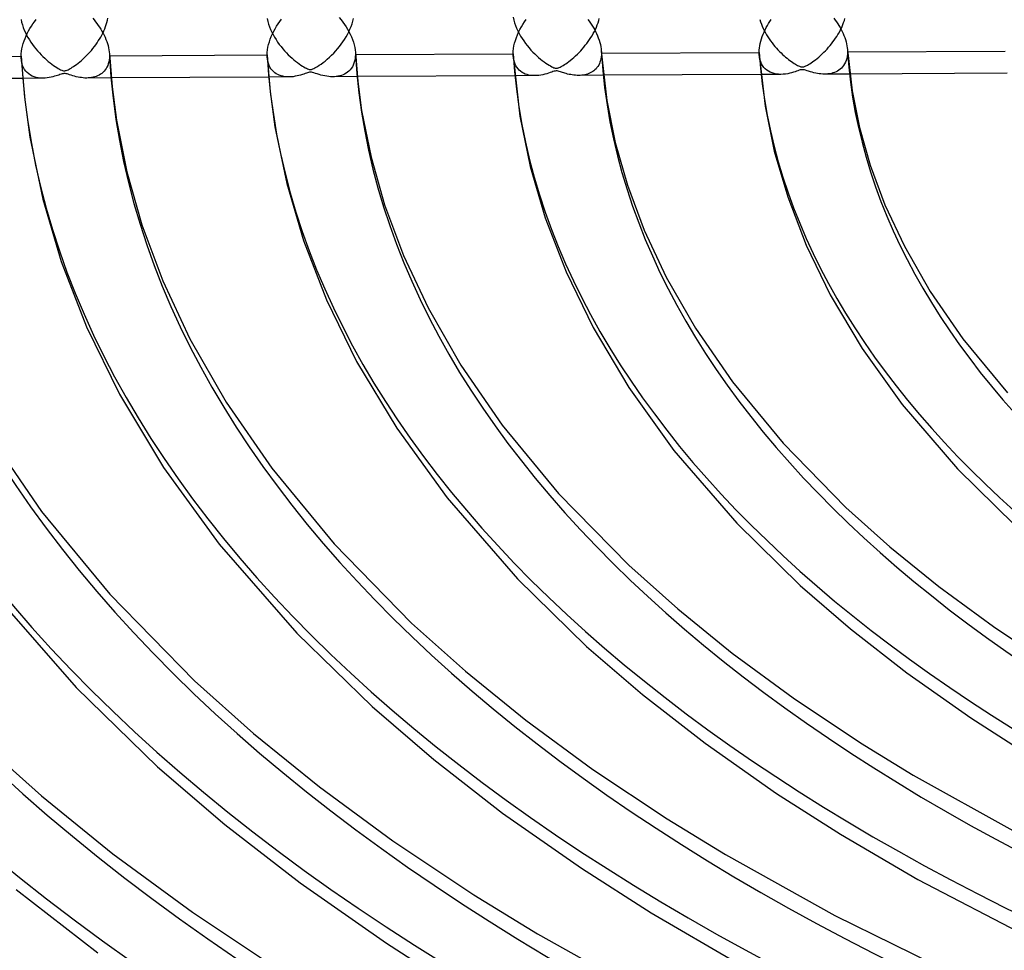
# Model space of a CAD drawing. Header units: millimetres. Extents: x -866 to 866, y -967 to 997.
# Tile 12 of 74: x -311 to -200, y 559 to 664. Entities that reach past the tile are written whole.
import ezdxf

# ---------------------------------------------------------------- set-up
doc = ezdxf.new("R2010")
doc.units = ezdxf.units.MM
doc.layers.add('HIDDEN', color=7, linetype='Continuous')
doc.layers.add('THICK', color=7, linetype='Continuous')

msp = doc.modelspace()

# ---------------------------------------------------------------- linework, layer by layer
at = {"layer": 'HIDDEN'}
for p, q in [((-301.2, 663.74), (-301.15, 663.98)), ((-283.14, 663.93), (-283.07, 663.62)), ((-273.43, 663.63), (-273.36, 663.93)), ((-255.31, 664.08), (-255.24, 663.77)), ((-245.62, 663.71), (-245.56, 663.96)), ((-227.39, 663.84), (-227.31, 663.58)), ((-217.84, 663.71), (-217.77, 663.94)), ((-310.97, 663.82), (-310.91, 663.52)), ((-310.91, 663.52), (-310.82, 663.23)), ((-310.82, 663.23), (-310.72, 662.93)), ((-310.72, 662.93), (-310.61, 662.64)), ((-301.6, 662.54), (-301.5, 662.78)), ((-301.5, 662.78), (-301.41, 663.02)), ((-301.41, 663.02), (-301.33, 663.26)), ((-301.33, 663.26), (-301.26, 663.5)), ((-301.26, 663.5), (-301.2, 663.74)), ((-283.07, 663.62), (-282.98, 663.31)), ((-282.98, 663.31), (-282.87, 663.01)), ((-282.87, 663.01), (-282.75, 662.71)), ((-273.89, 662.43), (-273.76, 662.73)), ((-273.76, 662.73), (-273.63, 663.03)), ((-273.63, 663.03), (-273.52, 663.33)), ((-273.52, 663.33), (-273.43, 663.63)), ((-255.24, 663.77), (-255.15, 663.46)), ((-255.15, 663.46), (-255.04, 663.15)), ((-255.04, 663.15), (-254.92, 662.85)), ((-254.92, 662.85), (-254.78, 662.55)), ((-246.12, 662.47), (-246, 662.71)), ((-246, 662.71), (-245.89, 662.96)), ((-245.89, 662.96), (-245.79, 663.21)), ((-245.79, 663.21), (-245.7, 663.46)), ((-245.7, 663.46), (-245.62, 663.71)), ((-227.31, 663.58), (-227.22, 663.32)), ((-227.22, 663.32), (-227.12, 663.07)), ((-227.12, 663.07), (-227.01, 662.82)), ((-227.01, 662.82), (-226.89, 662.57)), ((-218.32, 662.57), (-218.21, 662.79)), ((-218.21, 662.79), (-218.1, 663.02)), ((-218.1, 663.02), (-218, 663.25)), ((-218, 663.25), (-217.92, 663.48)), ((-217.92, 663.48), (-217.84, 663.71)), ((-310.61, 662.64), (-310.48, 662.35)), ((-310.48, 662.35), (-310.34, 662.07)), ((-310.34, 662.07), (-310.19, 661.79)), ((-310.19, 661.79), (-310.03, 661.52)), ((-302.23, 661.4), (-302.09, 661.62)), ((-302.09, 661.62), (-301.96, 661.84)), ((-301.96, 661.84), (-301.83, 662.07)), ((-301.83, 662.07), (-301.71, 662.3)), ((-301.71, 662.3), (-301.6, 662.54)), ((-282.75, 662.71), (-282.61, 662.41)), ((-282.61, 662.41), (-282.46, 662.12)), ((-282.46, 662.12), (-282.3, 661.83)), ((-282.3, 661.83), (-282.13, 661.55)), ((-274.38, 661.58), (-274.21, 661.86)), ((-274.21, 661.86), (-274.04, 662.14)), ((-274.04, 662.14), (-273.89, 662.43)), ((-254.78, 662.55), (-254.63, 662.25)), ((-254.63, 662.25), (-254.46, 661.96)), ((-254.46, 661.96), (-254.29, 661.67)), ((-254.29, 661.67), (-254.1, 661.4)), ((-246.66, 661.55), (-246.52, 661.78)), ((-246.52, 661.78), (-246.38, 662)), ((-246.38, 662), (-246.25, 662.24)), ((-246.25, 662.24), (-246.12, 662.47)), ((-226.89, 662.57), (-226.76, 662.33)), ((-226.76, 662.33), (-226.63, 662.09)), ((-226.63, 662.09), (-226.48, 661.86)), ((-226.48, 661.86), (-226.33, 661.63)), ((-226.33, 661.63), (-226.18, 661.41)), ((-218.98, 661.49), (-218.83, 661.7)), ((-218.83, 661.7), (-218.7, 661.91)), ((-218.7, 661.91), (-218.56, 662.13)), ((-218.56, 662.13), (-218.44, 662.34)), ((-218.44, 662.34), (-218.32, 662.57)), ((-310.03, 661.52), (-309.86, 661.25)), ((-309.86, 661.25), (-309.68, 661)), ((-309.68, 661), (-309.49, 660.75)), ((-309.49, 660.75), (-309.3, 660.5)), ((-309.3, 660.5), (-309.1, 660.27)), ((-303.01, 660.34), (-302.84, 660.55)), ((-302.84, 660.55), (-302.68, 660.76)), ((-302.68, 660.76), (-302.52, 660.97)), ((-302.52, 660.97), (-302.37, 661.18)), ((-302.37, 661.18), (-302.23, 661.4)), ((-282.13, 661.55), (-281.95, 661.28)), ((-281.95, 661.28), (-281.76, 661.02)), ((-281.76, 661.02), (-281.56, 660.76)), ((-281.56, 660.76), (-281.36, 660.51)), ((-281.36, 660.51), (-281.16, 660.28)), ((-275.38, 660.27), (-275.16, 660.52)), ((-275.16, 660.52), (-274.95, 660.78)), ((-274.95, 660.78), (-274.75, 661.04)), ((-274.75, 661.04), (-274.56, 661.31)), ((-274.56, 661.31), (-274.38, 661.58)), ((-254.1, 661.4), (-253.91, 661.13)), ((-253.91, 661.13), (-253.71, 660.87)), ((-253.71, 660.87), (-253.5, 660.61)), ((-253.5, 660.61), (-253.29, 660.37)), ((-247.66, 660.29), (-247.48, 660.49)), ((-247.48, 660.49), (-247.31, 660.7)), ((-247.31, 660.7), (-247.14, 660.91)), ((-247.14, 660.91), (-246.97, 661.12)), ((-246.97, 661.12), (-246.81, 661.33)), ((-246.81, 661.33), (-246.66, 661.55)), ((-226.18, 661.41), (-226.02, 661.19)), ((-226.02, 661.19), (-225.86, 660.98)), ((-225.86, 660.98), (-225.69, 660.78)), ((-225.69, 660.78), (-225.52, 660.58)), ((-225.52, 660.58), (-225.35, 660.4)), ((-219.97, 660.3), (-219.79, 660.49)), ((-219.79, 660.49), (-219.62, 660.69)), ((-219.62, 660.69), (-219.45, 660.88)), ((-219.45, 660.88), (-219.29, 661.08)), ((-219.29, 661.08), (-219.13, 661.29)), ((-219.13, 661.29), (-218.98, 661.49)), ((-310.92, 659.18), (-310.95, 659.48)), ((-309.1, 660.27), (-308.9, 660.05)), ((-308.9, 660.05), (-308.7, 659.83)), ((-308.7, 659.83), (-308.5, 659.63)), ((-308.5, 659.63), (-308.29, 659.44)), ((-308.29, 659.44), (-308.09, 659.25)), ((-304.13, 659.21), (-303.94, 659.38)), ((-303.94, 659.38), (-303.74, 659.57)), ((-303.74, 659.57), (-303.55, 659.76)), ((-303.55, 659.76), (-303.36, 659.95)), ((-303.36, 659.95), (-303.18, 660.14)), ((-303.18, 660.14), (-303.01, 660.34)), ((-300.98, 659.48), (-301.01, 659.25)), ((-300.98, 659.93), (-300.98, 659.9)), ((-300.98, 659.9), (-300.98, 659.86)), ((-300.98, 659.86), (-300.98, 659.83)), ((-300.98, 659.83), (-300.98, 659.79)), ((-300.98, 659.79), (-300.97, 659.76)), ((-300.97, 659.72), (-300.98, 659.48)), ((-300.97, 659.76), (-300.97, 659.72)), ((-283.1, 659.35), (-283.12, 659.61)), ((-281.16, 660.28), (-280.95, 660.05)), ((-280.95, 660.05), (-280.74, 659.84)), ((-280.74, 659.84), (-280.53, 659.64)), ((-280.53, 659.64), (-280.32, 659.45)), ((-280.32, 659.45), (-280.11, 659.27)), ((-276.33, 659.33), (-276.08, 659.55)), ((-276.08, 659.55), (-275.84, 659.79)), ((-275.84, 659.79), (-275.6, 660.03)), ((-275.6, 660.03), (-275.38, 660.27)), ((-273.16, 659.6), (-273.19, 659.35)), ((-273.15, 659.87), (-273.16, 659.6)), ((-273.15, 660.09), (-273.15, 660.05)), ((-273.15, 660.05), (-273.15, 660.01)), ((-273.15, 660.01), (-273.15, 659.98)), ((-273.15, 659.98), (-273.15, 659.94)), ((-273.15, 659.94), (-273.15, 659.91)), ((-273.15, 659.91), (-273.15, 659.87)), ((-255.27, 659.48), (-255.29, 659.74)), ((-255.22, 659.24), (-255.27, 659.48)), ((-253.29, 660.37), (-253.07, 660.14)), ((-253.07, 660.14), (-252.86, 659.93)), ((-252.86, 659.93), (-252.64, 659.73)), ((-252.64, 659.73), (-252.43, 659.53)), ((-252.43, 659.53), (-252.22, 659.36)), ((-248.64, 659.37), (-248.44, 659.54)), ((-248.44, 659.54), (-248.24, 659.72)), ((-248.24, 659.72), (-248.04, 659.91)), ((-248.04, 659.91), (-247.85, 660.1)), ((-247.85, 660.1), (-247.66, 660.29)), ((-245.38, 659.39), (-245.42, 659.2)), ((-245.34, 659.59), (-245.38, 659.39)), ((-245.32, 659.8), (-245.34, 659.59)), ((-245.33, 660.25), (-245.32, 660.21)), ((-245.32, 660.21), (-245.32, 660.17)), ((-245.32, 660.17), (-245.32, 660.13)), ((-245.32, 660.13), (-245.32, 660.09)), ((-245.32, 660.09), (-245.32, 660.05)), ((-245.32, 660.05), (-245.32, 660.02)), ((-245.32, 660.02), (-245.32, 659.8)), ((-227.43, 659.58), (-227.46, 659.87)), ((-227.38, 659.31), (-227.43, 659.58)), ((-225.35, 660.4), (-225.17, 660.22)), ((-225.17, 660.22), (-225, 660.04)), ((-225, 660.04), (-224.83, 659.88)), ((-224.83, 659.88), (-224.66, 659.73)), ((-224.66, 659.73), (-224.49, 659.58)), ((-224.49, 659.58), (-224.32, 659.44)), ((-224.32, 659.44), (-224.15, 659.31)), ((-221.11, 659.28), (-220.92, 659.43)), ((-220.92, 659.43), (-220.73, 659.58)), ((-220.73, 659.58), (-220.54, 659.76)), ((-220.54, 659.76), (-220.34, 659.93)), ((-220.34, 659.93), (-220.15, 660.12)), ((-220.15, 660.12), (-219.97, 660.3)), ((-217.57, 659.42), (-217.64, 659.21)), ((-217.53, 659.66), (-217.57, 659.42)), ((-217.5, 659.9), (-217.53, 659.66)), ((-217.5, 660.42), (-217.49, 660.37)), ((-217.49, 660.16), (-217.5, 659.9)), ((-217.49, 660.37), (-217.49, 660.33)), ((-217.49, 660.33), (-217.49, 660.29)), ((-217.49, 660.29), (-217.49, 660.24)), ((-217.49, 660.24), (-217.49, 660.2)), ((-217.49, 660.2), (-217.49, 660.16)), ((-310.87, 658.9), (-310.92, 659.18)), ((-310.79, 658.64), (-310.87, 658.9)), ((-310.69, 658.4), (-310.79, 658.64)), ((-310.57, 658.18), (-310.69, 658.4)), ((-308.09, 659.25), (-307.89, 659.08)), ((-307.89, 659.08), (-307.69, 658.92)), ((-307.69, 658.92), (-307.49, 658.78)), ((-307.49, 658.78), (-307.3, 658.64)), ((-307.3, 658.64), (-307.11, 658.51)), ((-307.11, 658.51), (-306.93, 658.4)), ((-306.93, 658.4), (-306.77, 658.3)), ((-306.77, 658.3), (-306.62, 658.22)), ((-305.54, 658.21), (-305.43, 658.27)), ((-305.43, 658.27), (-305.31, 658.34)), ((-305.31, 658.34), (-305.18, 658.42)), ((-305.18, 658.42), (-305.03, 658.52)), ((-305.03, 658.52), (-304.87, 658.63)), ((-304.87, 658.63), (-304.7, 658.75)), ((-304.7, 658.75), (-304.52, 658.89)), ((-304.52, 658.89), (-304.33, 659.04)), ((-304.33, 659.04), (-304.13, 659.21)), ((-301.35, 658.27), (-301.46, 658.12)), ((-301.26, 658.44), (-301.35, 658.27)), ((-301.17, 658.63), (-301.26, 658.44)), ((-301.1, 658.82), (-301.17, 658.63)), ((-301.05, 659.03), (-301.1, 658.82)), ((-301.01, 659.25), (-301.05, 659.03)), ((-283.05, 659.1), (-283.1, 659.35)), ((-282.99, 658.86), (-283.05, 659.1)), ((-282.91, 658.64), (-282.99, 658.86)), ((-282.81, 658.44), (-282.91, 658.64)), ((-282.7, 658.26), (-282.81, 658.44)), ((-282.57, 658.09), (-282.7, 658.26)), ((-280.11, 659.27), (-279.91, 659.11)), ((-279.91, 659.11), (-279.71, 658.95)), ((-279.71, 658.95), (-279.51, 658.81)), ((-279.51, 658.81), (-279.32, 658.68)), ((-279.32, 658.68), (-279.14, 658.56)), ((-279.14, 658.56), (-278.97, 658.46)), ((-278.97, 658.46), (-278.82, 658.38)), ((-278.82, 658.38), (-278.68, 658.31)), ((-278.68, 658.31), (-278.56, 658.25)), ((-277.95, 658.25), (-277.84, 658.29)), ((-277.84, 658.29), (-277.72, 658.35)), ((-277.72, 658.35), (-277.58, 658.43)), ((-277.58, 658.43), (-277.42, 658.53)), ((-277.42, 658.53), (-277.23, 658.65)), ((-277.23, 658.65), (-277.03, 658.78)), ((-277.03, 658.78), (-276.81, 658.95)), ((-276.81, 658.95), (-276.58, 659.13)), ((-276.58, 659.13), (-276.33, 659.33)), ((-273.61, 658.3), (-273.74, 658.14)), ((-273.49, 658.48), (-273.61, 658.3)), ((-273.39, 658.67), (-273.49, 658.48)), ((-273.31, 658.88), (-273.39, 658.67)), ((-273.24, 659.11), (-273.31, 658.88)), ((-273.19, 659.35), (-273.24, 659.11)), ((-255.16, 659.01), (-255.22, 659.24)), ((-255.08, 658.79), (-255.16, 659.01)), ((-254.99, 658.6), (-255.08, 658.79)), ((-254.88, 658.42), (-254.99, 658.6)), ((-254.75, 658.25), (-254.88, 658.42)), ((-252.22, 659.36), (-252.01, 659.19)), ((-252.01, 659.19), (-251.81, 659.04)), ((-251.81, 659.04), (-251.61, 658.9)), ((-251.61, 658.9), (-251.42, 658.77)), ((-251.42, 658.77), (-251.24, 658.66)), ((-251.24, 658.66), (-251.07, 658.57)), ((-251.07, 658.57), (-250.93, 658.49)), ((-250.93, 658.49), (-250.8, 658.43)), ((-250.8, 658.43), (-250.69, 658.38)), ((-250.69, 658.38), (-250.61, 658.36)), ((-250.61, 658.36), (-250.54, 658.34)), ((-250.54, 658.34), (-250.48, 658.33)), ((-250.48, 658.33), (-250.42, 658.32)), ((-250.42, 658.32), (-250.36, 658.33)), ((-250.36, 658.33), (-250.3, 658.34)), ((-250.3, 658.34), (-250.23, 658.35)), ((-250.23, 658.35), (-250.16, 658.38)), ((-250.16, 658.38), (-250.08, 658.41)), ((-250.08, 658.41), (-249.99, 658.45)), ((-249.99, 658.45), (-249.89, 658.5)), ((-249.89, 658.5), (-249.78, 658.56)), ((-249.78, 658.56), (-249.65, 658.64)), ((-249.65, 658.64), (-249.51, 658.72)), ((-249.51, 658.72), (-249.36, 658.82)), ((-249.36, 658.82), (-249.2, 658.94)), ((-249.2, 658.94), (-249.02, 659.07)), ((-249.02, 659.07), (-248.84, 659.21)), ((-248.84, 659.21), (-248.64, 659.37)), ((-245.93, 658.26), (-246.05, 658.15)), ((-245.82, 658.39), (-245.93, 658.26)), ((-245.72, 658.53), (-245.82, 658.39)), ((-245.63, 658.68), (-245.72, 658.53)), ((-245.55, 658.84), (-245.63, 658.68)), ((-245.48, 659.02), (-245.55, 658.84)), ((-245.42, 659.2), (-245.48, 659.02)), ((-227.3, 659.05), (-227.38, 659.31)), ((-227.2, 658.82), (-227.3, 659.05)), ((-227.08, 658.61), (-227.2, 658.82)), ((-226.94, 658.41), (-227.08, 658.61)), ((-226.78, 658.25), (-226.94, 658.41)), ((-224.15, 659.31), (-223.99, 659.19)), ((-223.99, 659.19), (-223.82, 659.07)), ((-223.82, 659.07), (-223.67, 658.97)), ((-223.67, 658.97), (-223.52, 658.87)), ((-223.52, 658.87), (-223.37, 658.78)), ((-223.37, 658.78), (-223.24, 658.71)), ((-223.24, 658.71), (-223.13, 658.64)), ((-223.13, 658.64), (-223.02, 658.59)), ((-223.02, 658.59), (-222.92, 658.55)), ((-222.92, 658.55), (-222.83, 658.52)), ((-222.83, 658.52), (-222.76, 658.49)), ((-222.76, 658.49), (-222.69, 658.48)), ((-222.69, 658.48), (-222.62, 658.47)), ((-222.62, 658.47), (-222.56, 658.47)), ((-222.56, 658.47), (-222.49, 658.48)), ((-222.49, 658.48), (-222.43, 658.49)), ((-222.43, 658.49), (-222.36, 658.52)), ((-222.36, 658.52), (-222.28, 658.54)), ((-222.28, 658.54), (-222.2, 658.58)), ((-222.2, 658.58), (-222.1, 658.63)), ((-222.1, 658.63), (-222, 658.68)), ((-222, 658.68), (-221.88, 658.75)), ((-221.88, 658.75), (-221.75, 658.83)), ((-221.75, 658.83), (-221.6, 658.93)), ((-221.6, 658.93), (-221.45, 659.03)), ((-221.45, 659.03), (-221.28, 659.15)), ((-221.28, 659.15), (-221.11, 659.28)), ((-218.17, 658.34), (-218.31, 658.21)), ((-218.04, 658.48), (-218.17, 658.34)), ((-217.92, 658.64), (-218.04, 658.48)), ((-217.81, 658.81), (-217.92, 658.64)), ((-217.72, 659), (-217.81, 658.81)), ((-217.64, 659.21), (-217.72, 659)), ((-308.5, 657.18), (-310.8, 657.17)), ((-310.43, 657.99), (-310.57, 658.18)), ((-310.27, 657.82), (-310.43, 657.99)), ((-310.1, 657.67), (-310.27, 657.82)), ((-309.92, 657.54), (-310.1, 657.67)), ((-309.72, 657.43), (-309.92, 657.54)), ((-309.5, 657.34), (-309.72, 657.43)), ((-309.27, 657.27), (-309.5, 657.34)), ((-309.02, 657.22), (-309.27, 657.27)), ((-308.76, 657.19), (-309.02, 657.22)), ((-308.5, 657.18), (-308.76, 657.19)), ((-308.25, 657.19), (-308.5, 657.18)), ((-308.01, 657.22), (-308.25, 657.19)), ((-307.78, 657.25), (-308.01, 657.22)), ((-307.57, 657.3), (-307.78, 657.25)), ((-307.36, 657.34), (-307.57, 657.3)), ((-307.17, 657.4), (-307.36, 657.34)), ((-306.99, 657.45), (-307.17, 657.4)), ((-306.84, 657.5), (-306.99, 657.45)), ((-306.7, 657.55), (-306.84, 657.5)), ((-306.57, 657.59), (-306.7, 657.55)), ((-306.62, 658.22), (-306.49, 658.15)), ((-306.44, 657.64), (-306.57, 657.59)), ((-306.49, 658.15), (-306.37, 658.1)), ((-306.32, 657.67), (-306.44, 657.64)), ((-306.37, 658.1), (-306.27, 658.07)), ((-306.22, 657.7), (-306.32, 657.67)), ((-306.27, 658.07), (-306.18, 658.04)), ((-306.14, 657.71), (-306.22, 657.7)), ((-306.18, 658.04), (-306.09, 658.03)), ((-306.05, 657.72), (-306.14, 657.71)), ((-306.09, 658.03), (-306.01, 658.04)), ((-305.97, 657.71), (-306.05, 657.72)), ((-306.01, 658.04), (-305.93, 658.05)), ((-305.88, 657.7), (-305.97, 657.71)), ((-305.93, 658.05), (-305.85, 658.07)), ((-305.77, 657.67), (-305.88, 657.7)), ((-305.85, 658.07), (-305.75, 658.11)), ((-305.64, 657.63), (-305.77, 657.67)), ((-305.75, 658.11), (-305.65, 658.15)), ((-305.65, 658.15), (-305.54, 658.21)), ((-305.48, 657.58), (-305.64, 657.63)), ((-305.31, 657.52), (-305.48, 657.58)), ((-305.11, 657.46), (-305.31, 657.52)), ((-304.91, 657.41), (-305.11, 657.46)), ((-304.72, 657.36), (-304.91, 657.41)), ((-304.52, 657.31), (-304.72, 657.36)), ((-304.32, 657.28), (-304.52, 657.31)), ((-304.13, 657.25), (-304.32, 657.28)), ((-303.94, 657.23), (-304.13, 657.25)), ((-303.75, 657.21), (-303.94, 657.23)), ((-303.56, 657.21), (-303.75, 657.21)), ((-303.37, 657.22), (-303.56, 657.21)), ((-300.78, 657.22), (-303.54, 657.21)), ((-303.18, 657.23), (-303.37, 657.22)), ((-303, 657.25), (-303.18, 657.23)), ((-302.82, 657.29), (-303, 657.25)), ((-302.64, 657.33), (-302.82, 657.29)), ((-302.47, 657.39), (-302.64, 657.33)), ((-302.31, 657.46), (-302.47, 657.39)), ((-302.15, 657.54), (-302.31, 657.46)), ((-301.99, 657.63), (-302.15, 657.54)), ((-301.85, 657.73), (-301.99, 657.63)), ((-301.71, 657.85), (-301.85, 657.73)), ((-301.58, 657.98), (-301.71, 657.85)), ((-301.46, 658.12), (-301.58, 657.98)), ((-280.68, 657.33), (-282.96, 657.32)), ((-282.43, 657.95), (-282.57, 658.09)), ((-282.28, 657.81), (-282.43, 657.95)), ((-282.11, 657.7), (-282.28, 657.81)), ((-281.94, 657.6), (-282.11, 657.7)), ((-281.76, 657.52), (-281.94, 657.6)), ((-281.56, 657.45), (-281.76, 657.52)), ((-281.35, 657.4), (-281.56, 657.45)), ((-281.14, 657.36), (-281.35, 657.4)), ((-280.91, 657.34), (-281.14, 657.36)), ((-280.67, 657.33), (-280.91, 657.34)), ((-280.43, 657.34), (-280.67, 657.33)), ((-280.19, 657.36), (-280.43, 657.34)), ((-279.96, 657.4), (-280.19, 657.36)), ((-279.74, 657.44), (-279.96, 657.4)), ((-279.53, 657.49), (-279.74, 657.44)), ((-279.34, 657.55), (-279.53, 657.49)), ((-279.15, 657.6), (-279.34, 657.55)), ((-278.98, 657.66), (-279.15, 657.6)), ((-278.83, 657.71), (-278.98, 657.66)), ((-278.68, 657.76), (-278.83, 657.71)), ((-278.56, 657.8), (-278.68, 657.76)), ((-278.56, 658.25), (-278.46, 658.22)), ((-278.44, 657.83), (-278.56, 657.8)), ((-278.46, 658.22), (-278.37, 658.19)), ((-278.33, 657.86), (-278.44, 657.83)), ((-278.37, 658.19), (-278.28, 658.18)), ((-278.23, 657.86), (-278.33, 657.86)), ((-278.28, 658.18), (-278.2, 658.18)), ((-278.13, 657.86), (-278.23, 657.86)), ((-278.2, 658.18), (-278.13, 658.19)), ((-278.13, 658.19), (-278.04, 658.21)), ((-278.01, 657.83), (-278.13, 657.86)), ((-278.04, 658.21), (-277.95, 658.25)), ((-277.86, 657.79), (-278.01, 657.83)), ((-277.68, 657.73), (-277.86, 657.79)), ((-277.48, 657.67), (-277.68, 657.73)), ((-277.26, 657.6), (-277.48, 657.67)), ((-277.04, 657.54), (-277.26, 657.6)), ((-276.82, 657.49), (-277.04, 657.54)), ((-276.6, 657.44), (-276.82, 657.49)), ((-276.38, 657.4), (-276.6, 657.44)), ((-276.17, 657.38), (-276.38, 657.4)), ((-275.95, 657.36), (-276.17, 657.38)), ((-275.74, 657.36), (-275.95, 657.36)), ((-275.53, 657.36), (-275.74, 657.36)), ((-272.94, 657.37), (-275.72, 657.36)), ((-275.32, 657.38), (-275.53, 657.36)), ((-275.12, 657.41), (-275.32, 657.38)), ((-274.92, 657.45), (-275.12, 657.41)), ((-274.73, 657.5), (-274.92, 657.45)), ((-274.55, 657.57), (-274.73, 657.5)), ((-274.37, 657.66), (-274.55, 657.57)), ((-274.2, 657.75), (-274.37, 657.66)), ((-274.04, 657.86), (-274.2, 657.75)), ((-273.88, 657.99), (-274.04, 657.86)), ((-273.74, 658.14), (-273.88, 657.99)), ((-252.85, 657.48), (-255.11, 657.46)), ((-254.62, 658.1), (-254.75, 658.25)), ((-254.47, 657.97), (-254.62, 658.1)), ((-254.3, 657.85), (-254.47, 657.97)), ((-254.12, 657.75), (-254.3, 657.85)), ((-253.93, 657.66), (-254.12, 657.75)), ((-253.73, 657.59), (-253.93, 657.66)), ((-253.52, 657.54), (-253.73, 657.59)), ((-253.3, 657.5), (-253.52, 657.54)), ((-253.08, 657.48), (-253.3, 657.5)), ((-252.85, 657.48), (-253.08, 657.48)), ((-252.63, 657.48), (-252.85, 657.48)), ((-252.4, 657.5), (-252.63, 657.48)), ((-252.18, 657.54), (-252.4, 657.5)), ((-251.95, 657.58), (-252.18, 657.54)), ((-251.72, 657.63), (-251.95, 657.58)), ((-251.5, 657.7), (-251.72, 657.63)), ((-251.29, 657.76), (-251.5, 657.7)), ((-251.11, 657.82), (-251.29, 657.76)), ((-250.94, 657.88), (-251.11, 657.82)), ((-250.8, 657.93), (-250.94, 657.88)), ((-250.67, 657.97), (-250.8, 657.93)), ((-250.55, 658), (-250.67, 657.97)), ((-250.44, 658.01), (-250.55, 658)), ((-250.34, 658.01), (-250.44, 658.01)), ((-250.23, 657.99), (-250.34, 658.01)), ((-250.1, 657.96), (-250.23, 657.99)), ((-249.96, 657.91), (-250.1, 657.96)), ((-249.83, 657.87), (-249.96, 657.91)), ((-249.71, 657.83), (-249.83, 657.87)), ((-249.58, 657.79), (-249.71, 657.83)), ((-249.45, 657.75), (-249.58, 657.79)), ((-249.3, 657.71), (-249.45, 657.75)), ((-249.14, 657.66), (-249.3, 657.71)), ((-248.97, 657.62), (-249.14, 657.66)), ((-248.79, 657.59), (-248.97, 657.62)), ((-248.61, 657.56), (-248.79, 657.59)), ((-248.43, 657.53), (-248.61, 657.56)), ((-248.25, 657.52), (-248.43, 657.53)), ((-248.07, 657.5), (-248.25, 657.52)), ((-247.9, 657.5), (-248.07, 657.5)), ((-247.72, 657.51), (-247.9, 657.5)), ((-245.09, 657.52), (-247.89, 657.5)), ((-247.55, 657.52), (-247.72, 657.51)), ((-247.38, 657.54), (-247.55, 657.52)), ((-247.21, 657.57), (-247.38, 657.54)), ((-247.05, 657.61), (-247.21, 657.57)), ((-246.89, 657.66), (-247.05, 657.61)), ((-246.74, 657.71), (-246.89, 657.66)), ((-246.59, 657.78), (-246.74, 657.71)), ((-246.44, 657.86), (-246.59, 657.78)), ((-246.3, 657.94), (-246.44, 657.86)), ((-246.17, 658.04), (-246.3, 657.94)), ((-246.05, 658.15), (-246.17, 658.04)), ((-225.03, 657.62), (-227.27, 657.61)), ((-226.61, 658.1), (-226.78, 658.25)), ((-226.43, 657.97), (-226.61, 658.1)), ((-226.23, 657.86), (-226.43, 657.97)), ((-226.02, 657.78), (-226.23, 657.86)), ((-225.79, 657.71), (-226.02, 657.78)), ((-225.55, 657.66), (-225.79, 657.71)), ((-225.29, 657.63), (-225.55, 657.66)), ((-225.02, 657.62), (-225.29, 657.63)), ((-224.76, 657.63), (-225.02, 657.62)), ((-224.5, 657.66), (-224.76, 657.63)), ((-224.25, 657.7), (-224.5, 657.66)), ((-224.02, 657.75), (-224.25, 657.7)), ((-223.8, 657.81), (-224.02, 657.75)), ((-223.59, 657.86), (-223.8, 657.81)), ((-223.41, 657.92), (-223.59, 657.86)), ((-223.24, 657.98), (-223.41, 657.92)), ((-223.09, 658.03), (-223.24, 657.98)), ((-222.95, 658.08), (-223.09, 658.03)), ((-222.83, 658.12), (-222.95, 658.08)), ((-222.73, 658.14), (-222.83, 658.12)), ((-222.64, 658.15), (-222.73, 658.14)), ((-222.55, 658.15), (-222.64, 658.15)), ((-222.45, 658.14), (-222.55, 658.15)), ((-222.35, 658.12), (-222.45, 658.14)), ((-222.22, 658.08), (-222.35, 658.12)), ((-222.06, 658.03), (-222.22, 658.08)), ((-221.88, 657.98), (-222.06, 658.03)), ((-221.68, 657.91), (-221.88, 657.98)), ((-221.48, 657.86), (-221.68, 657.91)), ((-221.28, 657.8), (-221.48, 657.86)), ((-221.08, 657.76), (-221.28, 657.8)), ((-220.88, 657.72), (-221.08, 657.76)), ((-220.68, 657.69), (-220.88, 657.72)), ((-220.48, 657.67), (-220.68, 657.69)), ((-220.28, 657.65), (-220.48, 657.67)), ((-220.08, 657.65), (-220.28, 657.65)), ((-219.89, 657.65), (-220.08, 657.65)), ((-217.24, 657.66), (-220.07, 657.65)), ((-219.69, 657.67), (-219.89, 657.65)), ((-219.5, 657.69), (-219.69, 657.67)), ((-219.31, 657.73), (-219.5, 657.69)), ((-219.13, 657.78), (-219.31, 657.73)), ((-218.96, 657.84), (-219.13, 657.78)), ((-218.78, 657.91), (-218.96, 657.84)), ((-218.62, 658), (-218.78, 657.91)), ((-218.46, 658.1), (-218.62, 658)), ((-218.31, 658.21), (-218.46, 658.1))]:
    msp.add_line(p, q, dxfattribs=at)
for centre, major_axis, start_param, end_param in [((0, 663.81), (-556.5, 0), 0, 2.617994), ((0, 663.8), (-356.74, 0), 0.024488, 1.033181), ((0, 663.8), (-328.91, 0), 0.025674, 1.031995), ((0, 663.8), (-301.08, 0), 0.027079, 1.03059), ((0, 663.8), (-273.26, 0), 0.028771, 1.028899), ((0, 663.8), (-245.44, 0), 0.030845, 1.026824), ((0, 663.8), (-217.61, 0), 0.033451, 1.024219), ((0, 663.8), (-523.68, 0), 0.02002, 1.03765), ((0, 663.8), (-495.86, 0), 0.020556, 1.037114), ((0, 663.8), (-468.04, 0), 0.021155, 1.036514), ((0, 663.8), (-440.21, 0), 0.02183, 1.035839), ((0, 663.8), (-412.38, 0), 0.022597, 1.035073), ((0, 663.8), (-384.56, 0), 0.023474, 1.034195)]:
    msp.add_ellipse(centre, major_axis=major_axis, ratio=0.5, start_param=start_param, end_param=end_param, dxfattribs=at)
at = {"layer": 'THICK'}
for p, q in [((-302.86, 663.99), (-302.7, 663.79)), ((-281.71, 663.6), (-281.52, 663.86)), ((-274.97, 664.06), (-274.76, 663.8)), ((-254.01, 663.56), (-253.82, 663.83)), ((-246.86, 663.84), (-246.7, 663.63)), ((-226.25, 663.61), (-226.1, 663.83)), ((-219.02, 663.98), (-218.87, 663.77)), ((-310.12, 662.53), (-309.96, 662.8)), ((-309.96, 662.8), (-309.8, 663.07)), ((-309.8, 663.07), (-309.62, 663.33)), ((-309.62, 663.33), (-309.44, 663.58)), ((-309.44, 663.58), (-309.26, 663.82)), ((-302.7, 663.79), (-302.53, 663.58)), ((-302.53, 663.58), (-302.38, 663.37)), ((-302.38, 663.37), (-302.23, 663.16)), ((-302.23, 663.16), (-302.09, 662.95)), ((-302.09, 662.95), (-301.95, 662.73)), ((-301.95, 662.73), (-301.82, 662.51)), ((-282.38, 662.5), (-282.23, 662.79)), ((-282.23, 662.79), (-282.06, 663.07)), ((-282.06, 663.07), (-281.89, 663.34)), ((-281.89, 663.34), (-281.71, 663.6)), ((-274.76, 663.8), (-274.57, 663.54)), ((-274.57, 663.54), (-274.38, 663.28)), ((-274.38, 663.28), (-274.2, 663)), ((-274.2, 663), (-274.04, 662.73)), ((-274.04, 662.73), (-273.88, 662.44)), ((-254.53, 662.7), (-254.37, 662.99)), ((-254.37, 662.99), (-254.2, 663.28)), ((-254.2, 663.28), (-254.01, 663.56)), ((-246.7, 663.63), (-246.54, 663.41)), ((-246.54, 663.41), (-246.4, 663.18)), ((-246.4, 663.18), (-246.26, 662.95)), ((-246.26, 662.95), (-246.12, 662.72)), ((-246.12, 662.72), (-245.99, 662.48)), ((-226.8, 662.66), (-226.67, 662.91)), ((-226.67, 662.91), (-226.54, 663.15)), ((-226.54, 663.15), (-226.4, 663.38)), ((-226.4, 663.38), (-226.25, 663.61)), ((-218.87, 663.77), (-218.72, 663.56)), ((-218.72, 663.56), (-218.58, 663.35)), ((-218.58, 663.35), (-218.45, 663.14)), ((-218.45, 663.14), (-218.32, 662.92)), ((-218.32, 662.92), (-218.2, 662.7)), ((-310.63, 661.4), (-310.52, 661.69)), ((-310.52, 661.69), (-310.4, 661.97)), ((-310.4, 661.97), (-310.26, 662.26)), ((-310.26, 662.26), (-310.12, 662.53)), ((-301.82, 662.51), (-301.7, 662.28)), ((-301.7, 662.28), (-301.58, 662.05)), ((-301.58, 662.05), (-301.47, 661.82)), ((-301.47, 661.82), (-301.37, 661.58)), ((-282.88, 661.31), (-282.78, 661.61)), ((-282.78, 661.61), (-282.66, 661.91)), ((-282.66, 661.91), (-282.53, 662.21)), ((-282.53, 662.21), (-282.38, 662.5)), ((-273.88, 662.44), (-273.73, 662.16)), ((-273.73, 662.16), (-273.6, 661.86)), ((-273.6, 661.86), (-273.48, 661.56)), ((-255.05, 661.47), (-254.94, 661.78)), ((-254.94, 661.78), (-254.82, 662.09)), ((-254.82, 662.09), (-254.68, 662.4)), ((-254.68, 662.4), (-254.53, 662.7)), ((-245.99, 662.48), (-245.88, 662.24)), ((-245.88, 662.24), (-245.77, 661.99)), ((-245.77, 661.99), (-245.67, 661.75)), ((-245.67, 661.75), (-245.58, 661.5)), ((-227.29, 661.38), (-227.21, 661.64)), ((-227.21, 661.64), (-227.12, 661.9)), ((-227.12, 661.9), (-227.02, 662.16)), ((-227.02, 662.16), (-226.91, 662.41)), ((-226.91, 662.41), (-226.8, 662.66)), ((-218.2, 662.7), (-218.09, 662.47)), ((-218.09, 662.47), (-217.98, 662.24)), ((-217.98, 662.24), (-217.89, 662.01)), ((-217.89, 662.01), (-217.8, 661.78)), ((-217.8, 661.78), (-217.72, 661.55)), ((-310.92, 660.23), (-310.87, 660.52)), ((-310.87, 660.52), (-310.81, 660.81)), ((-310.81, 660.81), (-310.73, 661.1)), ((-310.73, 661.1), (-310.63, 661.4)), ((-301.37, 661.58), (-301.28, 661.34)), ((-301.28, 661.34), (-301.2, 661.11)), ((-301.2, 661.11), (-301.13, 660.87)), ((-301.13, 660.87), (-301.08, 660.63)), ((-301.08, 660.63), (-301.03, 660.39)), ((-283.09, 660.4), (-283.04, 660.7)), ((-283.04, 660.7), (-282.97, 661)), ((-282.97, 661), (-282.88, 661.31)), ((-273.48, 661.56), (-273.38, 661.27)), ((-273.38, 661.27), (-273.29, 660.97)), ((-273.29, 660.97), (-273.23, 660.67)), ((-273.23, 660.67), (-273.18, 660.38)), ((-255.29, 660.25), (-255.26, 660.55)), ((-255.26, 660.55), (-255.21, 660.85)), ((-255.21, 660.85), (-255.14, 661.16)), ((-255.14, 661.16), (-255.05, 661.47)), ((-245.58, 661.5), (-245.5, 661.24)), ((-245.5, 661.24), (-245.44, 660.99)), ((-245.44, 660.99), (-245.39, 660.74)), ((-245.39, 660.74), (-245.35, 660.5)), ((-245.35, 660.5), (-245.33, 660.25)), ((-227.46, 660.36), (-227.44, 660.61)), ((-227.44, 660.61), (-227.4, 660.86)), ((-227.4, 660.86), (-227.35, 661.12)), ((-227.35, 661.12), (-227.29, 661.38)), ((-217.72, 661.55), (-217.65, 661.32)), ((-217.65, 661.32), (-217.6, 661.09)), ((-217.6, 661.09), (-217.55, 660.86)), ((-217.55, 660.86), (-217.52, 660.64)), ((-217.52, 660.64), (-217.5, 660.42)), ((-328.8, 659.58), (-310.96, 659.67)), ((-310.96, 659.67), (-310.95, 659.95)), ((-310.96, 659.64), (-310.96, 659.67)), ((-310.95, 659.61), (-310.96, 659.64)), ((-310.95, 659.95), (-310.92, 660.23)), ((-310.95, 659.57), (-310.95, 659.61)), ((-310.95, 659.54), (-310.95, 659.57)), ((-310.95, 659.51), (-310.95, 659.54)), ((-310.95, 659.48), (-310.95, 659.51)), ((-310.95, 659.48), (-310.59, 655.03)), ((-301.03, 660.39), (-301, 660.16)), ((-301, 660.16), (-300.98, 659.93)), ((-300.98, 659.93), (-300.68, 656.2)), ((-300.97, 659.72), (-283.13, 659.82)), ((-283.13, 659.82), (-283.12, 660.11)), ((-283.13, 659.78), (-283.13, 659.82)), ((-283.13, 659.75), (-283.13, 659.78)), ((-283.13, 659.71), (-283.13, 659.75)), ((-283.13, 659.68), (-283.13, 659.71)), ((-283.12, 659.64), (-283.13, 659.68)), ((-283.12, 660.11), (-283.09, 660.4)), ((-283.12, 659.61), (-283.12, 659.64)), ((-283.12, 659.61), (-282.8, 655.67)), ((-273.18, 660.38), (-273.15, 660.09)), ((-273.15, 660.09), (-272.88, 656.83)), ((-273.15, 659.87), (-255.3, 659.96)), ((-255.3, 659.96), (-255.29, 660.25)), ((-255.3, 659.93), (-255.3, 659.96)), ((-255.3, 659.89), (-255.3, 659.93)), ((-255.3, 659.85), (-255.3, 659.89)), ((-255.3, 659.81), (-255.3, 659.85)), ((-255.3, 659.78), (-255.3, 659.81)), ((-255.29, 659.74), (-255.3, 659.78)), ((-255.29, 659.74), (-254.53, 652.88)), ((-245.33, 660.25), (-244.71, 654.65)), ((-245.32, 660.02), (-227.47, 660.11)), ((-227.47, 660.11), (-227.46, 660.36)), ((-227.47, 660.07), (-227.47, 660.11)), ((-227.47, 660.03), (-227.47, 660.07)), ((-227.47, 659.99), (-227.47, 660.03)), ((-227.47, 659.95), (-227.47, 659.99)), ((-227.46, 659.91), (-227.47, 659.95)), ((-227.46, 659.87), (-227.46, 659.91)), ((-227.46, 659.87), (-226.8, 654.02)), ((-217.5, 660.41), (-216.97, 655.75)), ((-217.49, 660.16), (-199.64, 660.25)), ((-310.8, 657.17), (-328.62, 657.08)), ((-282.96, 657.32), (-300.78, 657.22)), ((-255.11, 657.46), (-272.94, 657.37)), ((-227.27, 657.61), (-245.09, 657.52)), ((-199.42, 657.76), (-217.24, 657.66)), ((-300.68, 656.2), (-300.18, 652.44)), ((-272.88, 656.83), (-272.44, 653.54)), ((-310.59, 655.03), (-309.98, 650.52)), ((-282.8, 655.67), (-282.25, 651.68)), ((-216.97, 655.75), (-216.14, 651.6)), ((-244.71, 654.65), (-243.76, 649.93)), ((-226.8, 654.02), (-225.76, 648.93)), ((-272.44, 653.54), (-271.38, 648.26)), ((-254.53, 652.88), (-253.36, 647.19)), ((-300.18, 652.44), (-299.01, 646.58)), ((-282.25, 651.68), (-280.92, 645.26)), ((-216.14, 651.6), (-214.93, 647.35)), ((-309.98, 650.52), (-308.52, 643.49)), ((-243.76, 649.93), (-242.38, 645.1)), ((-271.38, 648.26), (-269.84, 642.85)), ((-225.76, 648.93), (-224.25, 643.75)), ((-253.36, 647.19), (-251.67, 641.39)), ((-214.93, 647.35), (-213.24, 642.85)), ((-299.01, 646.58), (-297.3, 640.59)), ((-280.92, 645.26), (-279.03, 638.84)), ((-242.38, 645.1), (-240.47, 639.99)), ((-308.52, 643.49), (-306.44, 636.46)), ((-269.84, 642.85), (-267.71, 637.13)), ((-224.25, 643.75), (-222.15, 638.3)), ((-213.24, 642.85), (-211.05, 638.18)), ((-297.3, 640.59), (-294.94, 634.27)), ((-251.67, 641.39), (-249.32, 635.29)), ((-240.47, 639.99), (-237.99, 634.69)), ((-279.03, 638.84), (-276.41, 632.1)), ((-222.15, 638.3), (-219.44, 632.69)), ((-267.71, 637.13), (-264.92, 631.2)), ((-211.05, 638.18), (-208.12, 633.07)), ((-306.44, 636.46), (-303.56, 629.07)), ((-249.32, 635.29), (-246.27, 629)), ((-294.94, 634.27), (-291.86, 627.71)), ((-237.99, 634.69), (-234.67, 628.89)), ((-219.44, 632.69), (-215.84, 626.61)), ((-208.12, 633.07), (-204.44, 627.72)), ((-276.41, 632.1), (-273.01, 625.14)), ((-264.92, 631.2), (-261.21, 624.72)), ((-303.56, 629.07), (-299.83, 621.43)), ((-246.27, 629), (-242.22, 622.18)), ((-234.67, 628.89), (-230.49, 622.83)), ((-291.86, 627.71), (-287.75, 620.55)), ((-204.44, 627.72), (-199.38, 621.58)), ((-215.84, 626.61), (-211.31, 620.29)), ((-273.01, 625.14), (-268.48, 617.58)), ((-261.21, 624.72), (-256.54, 617.95)), ((-230.49, 622.83), (-224.77, 615.88)), ((-242.22, 622.18), (-237.12, 615.08)), ((-299.83, 621.43), (-294.85, 613.14)), ((-287.75, 620.55), (-282.6, 613.06)), ((-211.31, 620.29), (-205.03, 612.99)), ((-268.48, 617.58), (-262.78, 609.7)), ((-256.54, 617.95), (-250.16, 610.19)), ((-314.3, 616.37), (-308.65, 608.18)), ((-237.12, 615.08), (-230.01, 606.86)), ((-224.77, 615.88), (-217.66, 608.62)), ((-294.85, 613.14), (-288.57, 604.47)), ((-282.6, 613.06), (-275.55, 604.49)), ((-205.03, 612.99), (-198.57, 606.62)), ((-262.78, 609.7), (-254.8, 600.54)), ((-250.16, 610.19), (-242.23, 602.09)), ((-308.65, 608.18), (-300.93, 598.8)), ((-217.66, 608.62), (-212.7, 604.18)), ((-230.01, 606.86), (-222.84, 599.81)), ((-288.57, 604.47), (-279.77, 594.4)), ((-275.55, 604.49), (-266.79, 595.55)), ((-212.7, 604.18), (-207.15, 599.69)), ((-242.23, 602.09), (-236.69, 597.14)), ((-254.8, 600.54), (-247, 592.91)), ((-314.36, 599.25), (-304.73, 588.26)), ((-222.84, 599.81), (-217.14, 594.89)), ((-207.15, 599.69), (-200.98, 595.15)), ((-300.93, 598.8), (-291.36, 589.02)), ((-236.69, 597.14), (-230.51, 592.13)), ((-266.79, 595.55), (-260.68, 590.09)), ((-217.14, 594.89), (-210.78, 589.92)), ((-200.98, 595.15), (-194.16, 590.6)), ((-279.77, 594.4), (-271.26, 586.09)), ((-247, 592.91), (-240.67, 587.46)), ((-230.51, 592.13), (-223.63, 587.07)), ((-260.68, 590.09), (-253.86, 584.57)), ((-210.78, 589.92), (-203.53, 584.81)), ((-304.73, 588.26), (-295.52, 579.28)), ((-291.36, 589.02), (-284.67, 583.04)), ((-240.67, 587.46), (-233.59, 581.95)), ((-223.63, 587.07), (-216.03, 582)), ((-271.26, 586.09), (-264.28, 580.1)), ((-203.53, 584.81), (-196.94, 580.57)), ((-253.86, 584.57), (-246.28, 578.99)), ((-284.67, 583.04), (-277.22, 577.01)), ((-315.92, 582.48), (-308.67, 576)), ((-233.59, 581.95), (-225.5, 576.27)), ((-216.03, 582), (-210.05, 578.33)), ((-295.52, 579.28), (-287.9, 572.75)), ((-264.28, 580.1), (-256.49, 574.04)), ((-246.28, 578.99), (-237.9, 573.4)), ((-210.05, 578.33), (-198.79, 572.07)), ((-277.22, 577.01), (-268.93, 570.91)), ((-308.67, 576), (-300.58, 569.44)), ((-225.5, 576.27), (-218.29, 571.65)), ((-256.49, 574.04), (-247.57, 567.8)), ((-287.9, 572.75), (-279.39, 566.14)), ((-237.9, 573.4), (-231.3, 569.35)), ((-218.29, 571.65), (-209.52, 566.54)), ((-268.93, 570.91), (-259.77, 564.8)), ((-300.58, 569.44), (-291.58, 562.83)), ((-231.3, 569.35), (-218.9, 562.45)), ((-247.57, 567.8), (-239.69, 562.76)), ((-279.39, 566.14), (-269.64, 559.32)), ((-209.52, 566.54), (-196.2, 559.59)), ((-311.53, 565.39), (-302.3, 558.25)), ((-259.77, 564.8), (-252.56, 560.37)), ((-291.58, 562.83), (-281.64, 556.2)), ((-239.69, 562.76), (-229.86, 557.04)), ((-218.9, 562.45), (-205.24, 555.75)), ((-252.56, 560.37), (-239, 552.84)), ((-269.64, 559.32), (-261.1, 553.87))]:
    msp.add_line(p, q, dxfattribs=at)
for centre, major_axis, start_param, end_param in [((0, 668.14), (606.5, 0), -3.141592, -0.523599), ((0, 668.14), (-551.5, 0), 0, 2.617994), ((0, 663.81), (-606.5, 0), 0, 2.617994), ((0, 663.8), (366.71, 0), -3.117486, -2.112433), ((0, 663.8), (338.89, 0), -3.116366, -2.113914), ((0, 663.8), (311.06, 0), -3.115046, -2.11566), ((0, 663.8), (283.24, 0), -3.113467, -2.11775), ((0, 663.8), (255.41, 0), -3.111543, -2.120295), ((0, 663.8), (227.59, 0), -3.10915, -2.123462), ((0, 663.8), (533.66, 0), -3.121751, -2.10679), ((0, 663.8), (505.84, 0), -3.121236, -2.107472), ((0, 663.8), (478.01, 0), -3.120661, -2.108233), ((0, 663.8), (450.19, 0), -3.120014, -2.109088), ((0, 663.8), (422.37, 0), -3.119282, -2.110056), ((0, 663.8), (394.54, 0), -3.118447, -2.111161)]:
    msp.add_ellipse(centre, major_axis=major_axis, ratio=0.5, start_param=start_param, end_param=end_param, dxfattribs=at)

doc.saveas('drawing.dxf')
